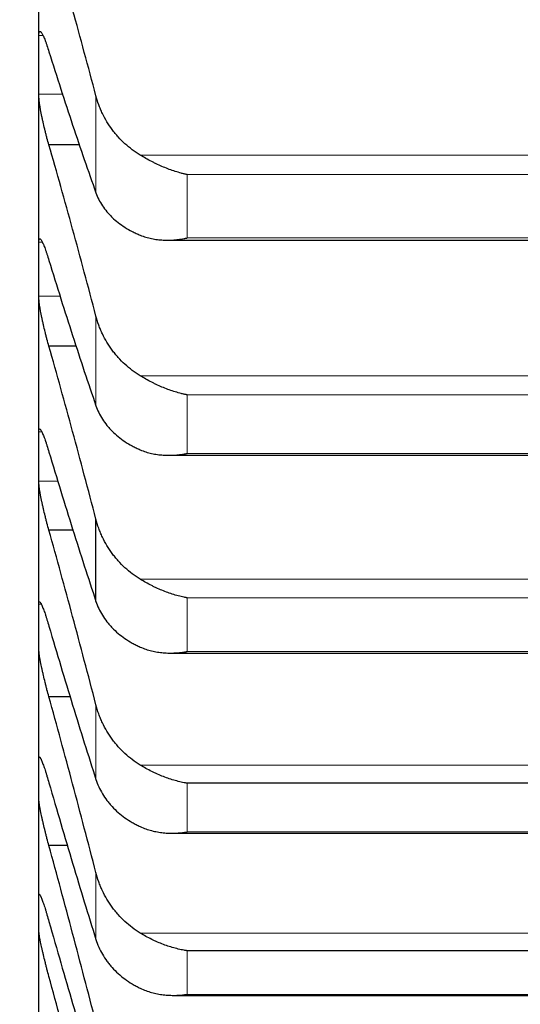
# Model space of a CAD drawing. Header units: inches. Extents: x 0 to 17820, y -10 to 12600.
# Tile 106 of 256: x 6452 to 6479, y 8123 to 8175. Entities that reach past the tile are written whole.
import ezdxf

# ---------------------------------------------------------------- set-up
doc = ezdxf.new("R2010")
doc.units = ezdxf.units.IN
doc.layers.add('1', color=7, linetype='Continuous', true_color=0xffffff)
doc.layers.add('254', color=7, linetype='Continuous', true_color=0xffffff)
doc.styles.add('latin_extended', font='simplex.shx')
doc.dimstyles.get("Standard").update_dxf_attribs({"dimtxt": 0.18, "dimasz": 0.18, "dimexe": 0.18, "dimexo": 0.0625, "dimgap": 0.09, "dimtad": 0, "dimtih": 1, "dimtoh": 1, "dimdec": 4, "dimzin": 0, "dimdsep": 46, "dimtxsty": 'Standard', "dimcen": 0.09, "dimadec": 0, "dimazin": 0, "dimtfac": 1, "dimtdec": 4, "dimtofl": 0, "dimtmove": 0, "dimatfit": 3, "dimfxl": 1, "dimtolj": 1, "dimtzin": 0, "dimarcsym": 0})

# ---------------------------------------------------------------- blocks, each defined once
blk = doc.blocks.new('_U1')
at = {"layer": '254', "color": 3, "linetype": 'Continuous', "lineweight": 13, "transparency": 16777216}
for p, q in [((1291.577, 10505.926), (1291.577, 7002.901)), ((6453.143, 8695.901), (6453.143, 7002.901)), ((1396.577, 7032.901), (6348.143, 7032.901))]:
    blk.add_line(p, q, dxfattribs=at)
at = {"layer": '254', "color": 3, "transparency": 16777216}
for points in [[(1396.577, 7050.401), (1396.577, 7015.401), (1291.577, 7032.901)], [(6348.143, 7015.401), (6348.143, 7050.401), (6453.143, 7032.901)]]:
    blk.add_solid(points, dxfattribs=at)
at = {"layer": 'Defpoints', "color": 0, "transparency": 16777216}
for p in [(1291.577, 10535.926), (6453.143, 8725.901), (6453.143, 7032.901)]:
    blk.add_point(p, dxfattribs=at)
at = {"layer": '254', "color": 2, "lineweight": 13, "transparency": 16777216, "insert": (3697.36, 7190.401), "char_height": 105, "attachment_point": 1, "style": 'latin_extended'}
blk.add_mtext('\\A1;5162', dxfattribs=at)

msp = doc.modelspace()

# ---------------------------------------------------------------- linework, layer by layer
at = {"layer": '1', "color": 2, "linetype": 'Continuous', "lineweight": 25}
for p, q in [((6453.143, 8172.304), (6453.143, 8184.005)), ((6453.143, 8161.49), (6453.143, 8172.304)), ((6455.323, 8168.073), (6453.681, 8168.073)), ((6459.937, 8163.028), (6498.325, 8163.028)), ((6453.143, 8151.579), (6453.143, 8161.49)), ((6455.12, 8157.42), (6453.681, 8157.42)), ((6453.143, 8142.588), (6453.143, 8151.579)), ((6460.024, 8151.641), (6498.237, 8151.641)), ((6456.17, 8143.909), (6456.17, 8148.261)), ((6454.984, 8147.678), (6453.681, 8147.678)), ((6453.143, 8134.532), (6453.143, 8142.588)), ((6460.112, 8141.173), (6498.149, 8141.173)), ((6454.827, 8138.861), (6453.681, 8138.861)), ((6453.143, 8127.422), (6453.143, 8134.532)), ((6497.288, 8134.282), (6460.999, 8134.282)), ((6460.201, 8131.639), (6498.061, 8131.639)), ((6454.677, 8130.984), (6453.681, 8130.984)), ((6453.143, 8121.271), (6453.143, 8127.422)), ((6497.288, 8125.417), (6460.999, 8125.417)), ((6460.289, 8123.055), (6497.974, 8123.055))]:
    msp.add_line(p, q, dxfattribs=at)
at = {"layer": '1', "color": 110, "linetype": 'Continuous', "lineweight": 13}
for p, q in [((6453.365, 8173.861), (6453.146, 8173.861)), ((6454.432, 8170.747), (6453.146, 8170.747)), ((6456.17, 8165.533), (6456.17, 8170.671)), ((6499.775, 8167.529), (6458.512, 8167.529)), ((6497.288, 8166.498), (6460.999, 8166.498)), ((6460.999, 8163.143), (6460.999, 8166.498)), ((6453.328, 8162.923), (6453.146, 8162.923)), ((6497.288, 8163.143), (6460.999, 8163.143)), ((6454.279, 8160.056), (6453.146, 8160.056)), ((6456.17, 8154.264), (6456.17, 8159.012)), ((6499.775, 8155.849), (6458.512, 8155.849)), ((6497.288, 8154.839), (6460.999, 8154.839)), ((6460.999, 8151.739), (6460.999, 8154.839)), ((6453.298, 8152.886), (6453.146, 8152.886)), ((6497.288, 8151.739), (6460.999, 8151.739)), ((6454.167, 8150.272), (6453.146, 8150.272)), ((6499.775, 8145.082), (6458.512, 8145.082)), ((6453.272, 8143.767), (6453.146, 8143.767)), ((6497.288, 8144.095), (6460.999, 8144.095)), ((6460.999, 8141.253), (6460.999, 8144.095)), ((6497.288, 8141.253), (6460.999, 8141.253)), ((6456.17, 8134.487), (6456.17, 8138.435)), ((6499.775, 8135.245), (6458.512, 8135.245)), ((6460.999, 8131.704), (6460.999, 8134.282)), ((6497.288, 8131.704), (6460.999, 8131.704)), ((6456.17, 8126.012), (6456.17, 8129.549)), ((6499.775, 8126.354), (6458.512, 8126.354)), ((6460.999, 8123.107), (6460.999, 8125.417)), ((6497.288, 8123.107), (6460.999, 8123.107))]:
    msp.add_line(p, q, dxfattribs=at)
at = {"layer": '1', "color": 2, "linetype": 'Continuous', "lineweight": 25}
for points in [[(6456.17, 8170.671), (6455.966, 8171.443), (6455.556, 8172.974), (6454.937, 8175.23), (6454.312, 8177.448), (6453.892, 8178.9), (6453.681, 8179.62)], [(6453.143, 8172.304), (6453.143, 8172.823), (6453.144, 8173.342), (6453.146, 8173.861)], [(6453.681, 8173), (6453.892, 8172.33), (6454.312, 8171.013), (6454.937, 8169.11), (6455.556, 8167.279), (6455.966, 8166.107), (6456.17, 8165.533)], [(6453.146, 8170.747), (6453.144, 8171.266), (6453.143, 8171.785), (6453.143, 8172.304)], [(6456.17, 8159.012), (6455.966, 8159.79), (6455.556, 8161.335), (6454.937, 8163.618), (6454.312, 8165.866), (6453.892, 8167.342), (6453.681, 8168.073)], [(6453.143, 8161.49), (6453.143, 8161.968), (6453.144, 8162.445), (6453.146, 8162.923)], [(6453.681, 8161.955), (6453.892, 8161.269), (6454.312, 8159.919), (6454.937, 8157.962), (6455.556, 8156.073), (6455.966, 8154.859), (6456.17, 8154.264)], [(6453.146, 8160.056), (6453.144, 8160.534), (6453.143, 8161.012), (6453.143, 8161.49)], [(6456.17, 8148.261), (6455.966, 8149.044), (6455.556, 8150.601), (6454.937, 8152.906), (6454.312, 8155.181), (6453.892, 8156.677), (6453.681, 8157.42)], [(6453.143, 8151.579), (6453.143, 8152.015), (6453.144, 8152.451), (6453.146, 8152.886)], [(6453.146, 8150.272), (6453.144, 8150.708), (6453.143, 8151.143), (6453.143, 8151.579)], [(6453.681, 8151.814), (6453.892, 8151.112), (6454.312, 8149.73), (6454.937, 8147.722), (6455.556, 8145.778), (6455.966, 8144.525), (6456.17, 8143.909)], [(6456.17, 8138.435), (6455.966, 8139.222), (6455.556, 8140.788), (6454.937, 8143.111), (6454.312, 8145.409), (6453.892, 8146.924), (6453.681, 8147.678)], [(6453.143, 8142.588), (6453.143, 8142.981), (6453.144, 8143.374), (6453.146, 8143.767)], [(6453.146, 8141.409), (6453.144, 8141.802), (6453.143, 8142.195), (6453.143, 8142.588)], [(6453.681, 8142.591), (6453.892, 8141.876), (6454.312, 8140.465), (6454.937, 8138.409), (6455.556, 8136.413), (6455.966, 8135.122), (6456.17, 8134.487)], [(6456.17, 8129.549), (6455.966, 8130.339), (6455.556, 8131.912), (6454.937, 8134.25), (6454.312, 8136.568), (6453.892, 8138.099), (6453.681, 8138.861)], [(6453.143, 8134.532), (6453.143, 8134.881), (6453.144, 8135.231), (6453.146, 8135.581)], [(6453.146, 8133.483), (6453.144, 8133.832), (6453.143, 8134.182), (6453.143, 8134.532)], [(6453.681, 8134.303), (6453.892, 8133.575), (6454.312, 8132.137), (6454.937, 8130.036), (6455.556, 8127.991), (6455.966, 8126.665), (6456.17, 8126.012)], [(6456.17, 8121.619), (6455.966, 8122.41), (6455.556, 8123.987), (6454.937, 8126.336), (6454.312, 8128.67), (6453.892, 8130.215), (6453.681, 8130.984)], [(6453.143, 8127.422), (6453.143, 8127.728), (6453.144, 8128.033), (6453.146, 8128.339)], [(6453.146, 8126.505), (6453.144, 8126.811), (6453.143, 8127.116), (6453.143, 8127.422)], [(6453.681, 8126.962), (6453.892, 8126.222), (6454.312, 8124.76), (6454.937, 8122.618), (6455.556, 8120.527), (6455.966, 8119.168), (6456.17, 8118.497)], [(6456.17, 8114.656), (6455.966, 8115.448), (6455.556, 8117.026), (6454.937, 8119.383), (6454.312, 8121.728), (6453.892, 8123.284), (6453.681, 8124.06)]]:
    msp.add_open_spline(points, degree=3, dxfattribs=at)
for points, knots in [([(6453.146, 8173.861), (6453.146, 8173.892), (6453.148, 8173.946), (6453.156, 8174.008), (6453.165, 8174.037), (6453.173, 8174.054), (6453.176, 8174.059), (6453.182, 8174.067), (6453.185, 8174.071), (6453.203, 8174.083), (6453.22, 8174.079), (6453.244, 8174.059), (6453.25, 8174.055), (6453.258, 8174.046), (6453.26, 8174.043), (6453.266, 8174.037), (6453.28, 8174.02), (6453.306, 8173.98), (6453.332, 8173.934), (6453.359, 8173.882), (6453.373, 8173.853), (6453.417, 8173.757), (6453.448, 8173.683), (6453.495, 8173.558), (6453.512, 8173.514), (6453.536, 8173.445), (6453.545, 8173.421), (6453.562, 8173.373), (6453.57, 8173.348), (6453.612, 8173.222), (6453.646, 8173.115), (6453.681, 8173)], [0, 0, 0, 0, 0.0625, 0.125, 0.1875, 0.1875, 0.21875, 0.21875, 0.25, 0.25, 0.375, 0.375, 0.40625, 0.40625, 0.421875, 0.421875, 0.4375, 0.5, 0.5625, 0.5625, 0.625, 0.625, 0.75, 0.75, 0.8125, 0.8125, 0.84375, 0.84375, 0.875, 0.875, 1, 1, 1, 1]), ([(6453.681, 8168.073), (6453.646, 8168.189), (6453.612, 8168.308), (6453.562, 8168.493), (6453.545, 8168.555), (6453.521, 8168.65), (6453.513, 8168.682), (6453.496, 8168.746), (6453.488, 8168.778), (6453.448, 8168.939), (6453.418, 8169.067), (6453.374, 8169.259), (6453.36, 8169.323), (6453.34, 8169.418), (6453.333, 8169.45), (6453.32, 8169.513), (6453.313, 8169.544), (6453.282, 8169.699), (6453.26, 8169.818), (6453.235, 8169.961), (6453.23, 8169.99), (6453.221, 8170.046), (6453.217, 8170.073), (6453.204, 8170.155), (6453.196, 8170.207), (6453.175, 8170.357), (6453.165, 8170.449), (6453.155, 8170.552), (6453.154, 8170.572), (6453.151, 8170.611), (6453.15, 8170.63), (6453.147, 8170.684), (6453.146, 8170.717), (6453.146, 8170.747)], [0, 0, 0, 0, 0.125, 0.125, 0.1875, 0.1875, 0.21875, 0.21875, 0.25, 0.25, 0.375, 0.375, 0.4375, 0.4375, 0.46875, 0.46875, 0.5, 0.5, 0.625, 0.625, 0.65625, 0.65625, 0.6875, 0.6875, 0.75, 0.75, 0.875, 0.875, 0.90625, 0.90625, 0.9375, 0.9375, 1, 1, 1, 1]), ([(6458.512, 8167.529), (6458.366, 8167.617), (6458.226, 8167.712), (6457.957, 8167.913), (6457.7, 8168.126), (6457.463, 8168.364), (6457.323, 8168.52), (6457.295, 8168.552), (6457.24, 8168.616), (6457.213, 8168.648), (6457.133, 8168.746), (6457.081, 8168.813), (6456.931, 8169.015), (6456.839, 8169.153), (6456.667, 8169.438), (6456.588, 8169.584), (6456.48, 8169.808), (6456.445, 8169.884), (6456.397, 8169.999), (6456.381, 8170.038), (6456.35, 8170.115), (6456.335, 8170.154), (6456.263, 8170.35), (6456.212, 8170.509), (6456.17, 8170.671)], [0, 0, 0, 0, 0.125, 0.125, 0.25, 0.375, 0.375, 0.40625, 0.40625, 0.4375, 0.4375, 0.5, 0.5, 0.625, 0.625, 0.75, 0.75, 0.8125, 0.8125, 0.84375, 0.84375, 0.875, 0.875, 1, 1, 1, 1]), ([(6460.999, 8166.498), (6460.996, 8166.499), (6460.993, 8166.499), (6460.986, 8166.501), (6460.983, 8166.501), (6460.973, 8166.504), (6460.953, 8166.508), (6460.907, 8166.518), (6460.814, 8166.54), (6460.629, 8166.587), (6460.472, 8166.633), (6460.158, 8166.734), (6459.95, 8166.811), (6459.639, 8166.941), (6459.535, 8166.987), (6459.38, 8167.06), (6459.328, 8167.085), (6459.224, 8167.136), (6459.172, 8167.162), (6459.018, 8167.242), (6458.915, 8167.297), (6458.712, 8167.411), (6458.612, 8167.469), (6458.512, 8167.529)], [0, 0, 0, 0, 0.003906, 0.003906, 0.007812, 0.007812, 0.015625, 0.03125, 0.0625, 0.125, 0.25, 0.25, 0.5, 0.5, 0.625, 0.625, 0.6875, 0.6875, 0.75, 0.75, 0.875, 0.875, 1, 1, 1, 1]), ([(6456.17, 8165.533), (6456.212, 8165.413), (6456.262, 8165.296), (6456.377, 8165.068), (6456.506, 8164.846), (6456.664, 8164.635), (6456.793, 8164.481), (6456.838, 8164.43), (6456.908, 8164.355), (6456.932, 8164.331), (6456.981, 8164.282), (6457.005, 8164.257), (6457.13, 8164.138), (6457.341, 8163.955), (6457.577, 8163.789), (6457.824, 8163.632), (6457.953, 8163.557), (6458.123, 8163.47), (6458.157, 8163.452), (6458.227, 8163.418), (6458.331, 8163.369), (6458.439, 8163.322), (6458.512, 8163.291)], [0, 0, 0, 0, 0.125, 0.125, 0.25, 0.375, 0.375, 0.4375, 0.4375, 0.46875, 0.46875, 0.5, 0.5, 0.625, 0.75, 0.75, 0.875, 0.875, 0.90625, 0.90625, 0.9375, 1, 1, 1, 1]), ([(6453.146, 8162.923), (6453.146, 8162.951), (6453.148, 8163), (6453.156, 8163.055), (6453.165, 8163.079), (6453.173, 8163.092), (6453.176, 8163.096), (6453.182, 8163.101), (6453.185, 8163.103), (6453.203, 8163.109), (6453.22, 8163.1), (6453.244, 8163.074), (6453.25, 8163.067), (6453.258, 8163.057), (6453.26, 8163.053), (6453.266, 8163.046), (6453.28, 8163.025), (6453.306, 8162.981), (6453.332, 8162.929), (6453.359, 8162.872), (6453.373, 8162.841), (6453.417, 8162.738), (6453.448, 8162.66), (6453.495, 8162.53), (6453.512, 8162.484), (6453.536, 8162.412), (6453.545, 8162.388), (6453.562, 8162.338), (6453.57, 8162.312), (6453.612, 8162.182), (6453.646, 8162.072), (6453.681, 8161.955)], [0, 0, 0, 0, 0.0625, 0.125, 0.1875, 0.1875, 0.21875, 0.21875, 0.25, 0.25, 0.375, 0.375, 0.40625, 0.40625, 0.421875, 0.421875, 0.4375, 0.5, 0.5625, 0.5625, 0.625, 0.625, 0.75, 0.75, 0.8125, 0.8125, 0.84375, 0.84375, 0.875, 0.875, 1, 1, 1, 1]), ([(6458.512, 8163.291), (6458.612, 8163.25), (6458.712, 8163.215), (6458.913, 8163.154), (6459.014, 8163.129), (6459.218, 8163.087), (6459.321, 8163.071), (6459.527, 8163.046), (6459.632, 8163.037), (6459.841, 8163.028), (6459.946, 8163.027), (6460.156, 8163.032), (6460.261, 8163.038), (6460.471, 8163.057), (6460.576, 8163.07), (6460.735, 8163.094), (6460.814, 8163.107), (6460.907, 8163.125), (6460.953, 8163.134), (6460.973, 8163.138), (6460.986, 8163.141), (6460.993, 8163.142), (6460.999, 8163.143)], [0, 0, 0, 0, 0.125, 0.125, 0.25, 0.25, 0.375, 0.375, 0.5, 0.5, 0.625, 0.625, 0.75, 0.75, 0.875, 0.875, 0.9375, 0.96875, 0.984375, 0.992187, 0.992187, 1, 1, 1, 1]), ([(6453.681, 8157.42), (6453.646, 8157.538), (6453.612, 8157.659), (6453.562, 8157.845), (6453.545, 8157.908), (6453.521, 8158.004), (6453.513, 8158.036), (6453.496, 8158.1), (6453.488, 8158.132), (6453.448, 8158.294), (6453.418, 8158.422), (6453.374, 8158.612), (6453.36, 8158.676), (6453.34, 8158.77), (6453.333, 8158.802), (6453.32, 8158.864), (6453.313, 8158.895), (6453.282, 8159.048), (6453.26, 8159.165), (6453.235, 8159.304), (6453.23, 8159.332), (6453.221, 8159.387), (6453.217, 8159.414), (6453.204, 8159.493), (6453.196, 8159.543), (6453.175, 8159.688), (6453.165, 8159.776), (6453.155, 8159.874), (6453.154, 8159.893), (6453.151, 8159.93), (6453.15, 8159.947), (6453.147, 8159.998), (6453.146, 8160.029), (6453.146, 8160.056)], [0, 0, 0, 0, 0.125, 0.125, 0.1875, 0.1875, 0.21875, 0.21875, 0.25, 0.25, 0.375, 0.375, 0.4375, 0.4375, 0.46875, 0.46875, 0.5, 0.5, 0.625, 0.625, 0.65625, 0.65625, 0.6875, 0.6875, 0.75, 0.75, 0.875, 0.875, 0.90625, 0.90625, 0.9375, 0.9375, 1, 1, 1, 1]), ([(6458.512, 8155.849), (6458.366, 8155.937), (6458.226, 8156.032), (6457.957, 8156.235), (6457.7, 8156.45), (6457.463, 8156.689), (6457.323, 8156.846), (6457.295, 8156.878), (6457.24, 8156.942), (6457.213, 8156.974), (6457.133, 8157.073), (6457.081, 8157.14), (6456.931, 8157.343), (6456.839, 8157.483), (6456.667, 8157.769), (6456.588, 8157.916), (6456.48, 8158.142), (6456.445, 8158.219), (6456.397, 8158.335), (6456.381, 8158.374), (6456.35, 8158.452), (6456.335, 8158.491), (6456.263, 8158.689), (6456.212, 8158.849), (6456.17, 8159.012)], [0, 0, 0, 0, 0.125, 0.125, 0.25, 0.375, 0.375, 0.40625, 0.40625, 0.4375, 0.4375, 0.5, 0.5, 0.625, 0.625, 0.75, 0.75, 0.8125, 0.8125, 0.84375, 0.84375, 0.875, 0.875, 1, 1, 1, 1]), ([(6460.999, 8154.839), (6460.996, 8154.84), (6460.993, 8154.84), (6460.986, 8154.842), (6460.983, 8154.842), (6460.973, 8154.844), (6460.953, 8154.848), (6460.907, 8154.858), (6460.814, 8154.878), (6460.629, 8154.922), (6460.472, 8154.967), (6460.158, 8155.063), (6459.95, 8155.138), (6459.639, 8155.265), (6459.535, 8155.31), (6459.38, 8155.382), (6459.328, 8155.406), (6459.224, 8155.457), (6459.172, 8155.483), (6459.018, 8155.562), (6458.915, 8155.617), (6458.712, 8155.73), (6458.612, 8155.789), (6458.512, 8155.849)], [0, 0, 0, 0, 0.003906, 0.003906, 0.007813, 0.007813, 0.015625, 0.03125, 0.0625, 0.125, 0.25, 0.25, 0.5, 0.5, 0.625, 0.625, 0.6875, 0.6875, 0.75, 0.75, 0.875, 0.875, 1, 1, 1, 1]), ([(6456.17, 8154.264), (6456.212, 8154.139), (6456.262, 8154.018), (6456.377, 8153.781), (6456.506, 8153.55), (6456.664, 8153.331), (6456.793, 8153.171), (6456.838, 8153.118), (6456.908, 8153.04), (6456.932, 8153.014), (6456.981, 8152.964), (6457.005, 8152.938), (6457.13, 8152.814), (6457.341, 8152.624), (6457.577, 8152.451), (6457.824, 8152.287), (6457.953, 8152.21), (6458.123, 8152.118), (6458.157, 8152.1), (6458.227, 8152.065), (6458.331, 8152.013), (6458.439, 8151.964), (6458.512, 8151.932)], [0, 0, 0, 0, 0.125, 0.125, 0.25, 0.375, 0.375, 0.4375, 0.4375, 0.46875, 0.46875, 0.5, 0.5, 0.625, 0.75, 0.75, 0.875, 0.875, 0.90625, 0.90625, 0.9375, 1, 1, 1, 1]), ([(6453.146, 8152.886), (6453.146, 8152.912), (6453.148, 8152.956), (6453.156, 8153.003), (6453.165, 8153.022), (6453.173, 8153.031), (6453.176, 8153.034), (6453.182, 8153.036), (6453.185, 8153.037), (6453.203, 8153.036), (6453.22, 8153.022), (6453.244, 8152.989), (6453.25, 8152.982), (6453.258, 8152.969), (6453.26, 8152.965), (6453.266, 8152.956), (6453.28, 8152.933), (6453.306, 8152.882), (6453.332, 8152.826), (6453.359, 8152.765), (6453.373, 8152.731), (6453.417, 8152.622), (6453.448, 8152.54), (6453.495, 8152.404), (6453.512, 8152.357), (6453.536, 8152.282), (6453.545, 8152.257), (6453.562, 8152.205), (6453.57, 8152.179), (6453.612, 8152.045), (6453.646, 8151.933), (6453.681, 8151.814)], [0, 0, 0, 0, 0.0625, 0.125, 0.1875, 0.1875, 0.21875, 0.21875, 0.25, 0.25, 0.375, 0.375, 0.40625, 0.40625, 0.421875, 0.421875, 0.4375, 0.5, 0.5625, 0.5625, 0.625, 0.625, 0.75, 0.75, 0.8125, 0.8125, 0.84375, 0.84375, 0.875, 0.875, 1, 1, 1, 1]), ([(6458.512, 8151.932), (6458.612, 8151.89), (6458.712, 8151.852), (6458.913, 8151.788), (6459.014, 8151.761), (6459.218, 8151.715), (6459.321, 8151.696), (6459.527, 8151.667), (6459.632, 8151.657), (6459.841, 8151.644), (6459.946, 8151.641), (6460.156, 8151.642), (6460.261, 8151.646), (6460.471, 8151.662), (6460.576, 8151.673), (6460.735, 8151.694), (6460.814, 8151.706), (6460.907, 8151.721), (6460.953, 8151.73), (6460.973, 8151.734), (6460.986, 8151.736), (6460.993, 8151.737), (6460.999, 8151.739)], [0, 0, 0, 0, 0.125, 0.125, 0.25, 0.25, 0.375, 0.375, 0.5, 0.5, 0.625, 0.625, 0.75, 0.75, 0.875, 0.875, 0.9375, 0.96875, 0.984375, 0.992187, 0.992187, 1, 1, 1, 1]), ([(6453.681, 8147.678), (6453.646, 8147.798), (6453.612, 8147.92), (6453.562, 8148.108), (6453.545, 8148.171), (6453.521, 8148.267), (6453.513, 8148.299), (6453.496, 8148.364), (6453.488, 8148.396), (6453.448, 8148.557), (6453.418, 8148.685), (6453.374, 8148.874), (6453.36, 8148.937), (6453.34, 8149.031), (6453.333, 8149.062), (6453.32, 8149.123), (6453.313, 8149.154), (6453.282, 8149.304), (6453.26, 8149.419), (6453.235, 8149.555), (6453.23, 8149.582), (6453.221, 8149.635), (6453.217, 8149.661), (6453.204, 8149.738), (6453.196, 8149.787), (6453.175, 8149.926), (6453.165, 8150.01), (6453.155, 8150.102), (6453.154, 8150.12), (6453.151, 8150.155), (6453.15, 8150.171), (6453.147, 8150.218), (6453.146, 8150.247), (6453.146, 8150.272)], [0, 0, 0, 0, 0.125, 0.125, 0.1875, 0.1875, 0.21875, 0.21875, 0.25, 0.25, 0.375, 0.375, 0.4375, 0.4375, 0.46875, 0.46875, 0.5, 0.5, 0.625, 0.625, 0.65625, 0.65625, 0.6875, 0.6875, 0.75, 0.75, 0.875, 0.875, 0.90625, 0.90625, 0.9375, 0.9375, 1, 1, 1, 1]), ([(6458.512, 8145.082), (6458.366, 8145.171), (6458.226, 8145.266), (6457.957, 8145.469), (6457.7, 8145.685), (6457.463, 8145.925), (6457.323, 8146.083), (6457.295, 8146.115), (6457.24, 8146.179), (6457.213, 8146.212), (6457.133, 8146.311), (6457.081, 8146.378), (6456.931, 8146.583), (6456.839, 8146.723), (6456.667, 8147.011), (6456.588, 8147.159), (6456.48, 8147.386), (6456.445, 8147.463), (6456.397, 8147.579), (6456.381, 8147.619), (6456.35, 8147.697), (6456.335, 8147.737), (6456.263, 8147.936), (6456.212, 8148.097), (6456.17, 8148.261)], [0, 0, 0, 0, 0.125, 0.125, 0.25, 0.375, 0.375, 0.40625, 0.40625, 0.4375, 0.4375, 0.5, 0.5, 0.625, 0.625, 0.75, 0.75, 0.8125, 0.8125, 0.84375, 0.84375, 0.875, 0.875, 1, 1, 1, 1]), ([(6460.999, 8144.095), (6460.996, 8144.095), (6460.993, 8144.096), (6460.986, 8144.097), (6460.983, 8144.098), (6460.973, 8144.1), (6460.953, 8144.103), (6460.907, 8144.112), (6460.814, 8144.131), (6460.629, 8144.172), (6460.472, 8144.214), (6460.158, 8144.306), (6459.95, 8144.378), (6459.639, 8144.503), (6459.535, 8144.547), (6459.38, 8144.617), (6459.328, 8144.642), (6459.224, 8144.691), (6459.172, 8144.717), (6459.018, 8144.795), (6458.915, 8144.849), (6458.712, 8144.963), (6458.612, 8145.021), (6458.512, 8145.082)], [0, 0, 0, 0, 0.003906, 0.003906, 0.007812, 0.007812, 0.015625, 0.03125, 0.0625, 0.125, 0.25, 0.25, 0.5, 0.5, 0.625, 0.625, 0.6875, 0.6875, 0.75, 0.75, 0.875, 0.875, 1, 1, 1, 1]), ([(6453.146, 8143.767), (6453.146, 8143.79), (6453.148, 8143.83), (6453.156, 8143.869), (6453.165, 8143.883), (6453.173, 8143.888), (6453.176, 8143.889), (6453.182, 8143.889), (6453.185, 8143.888), (6453.203, 8143.881), (6453.22, 8143.862), (6453.244, 8143.822), (6453.25, 8143.814), (6453.258, 8143.799), (6453.26, 8143.794), (6453.266, 8143.784), (6453.28, 8143.758), (6453.306, 8143.702), (6453.332, 8143.641), (6453.359, 8143.575), (6453.373, 8143.539), (6453.417, 8143.424), (6453.448, 8143.338), (6453.495, 8143.197), (6453.512, 8143.147), (6453.536, 8143.071), (6453.545, 8143.044), (6453.562, 8142.991), (6453.57, 8142.964), (6453.612, 8142.827), (6453.646, 8142.712), (6453.681, 8142.591)], [0, 0, 0, 0, 0.0625, 0.125, 0.1875, 0.1875, 0.21875, 0.21875, 0.25, 0.25, 0.375, 0.375, 0.40625, 0.40625, 0.421875, 0.421875, 0.4375, 0.5, 0.5625, 0.5625, 0.625, 0.625, 0.75, 0.75, 0.8125, 0.8125, 0.84375, 0.84375, 0.875, 0.875, 1, 1, 1, 1]), ([(6456.17, 8143.909), (6456.212, 8143.781), (6456.262, 8143.655), (6456.377, 8143.41), (6456.506, 8143.171), (6456.664, 8142.944), (6456.793, 8142.778), (6456.838, 8142.723), (6456.908, 8142.643), (6456.932, 8142.616), (6456.981, 8142.563), (6457.005, 8142.537), (6457.13, 8142.408), (6457.341, 8142.211), (6457.577, 8142.031), (6457.824, 8141.861), (6457.953, 8141.781), (6458.123, 8141.686), (6458.157, 8141.667), (6458.227, 8141.63), (6458.331, 8141.576), (6458.439, 8141.525), (6458.512, 8141.493)], [0, 0, 0, 0, 0.125, 0.125, 0.25, 0.375, 0.375, 0.4375, 0.4375, 0.46875, 0.46875, 0.5, 0.5, 0.625, 0.75, 0.75, 0.875, 0.875, 0.90625, 0.90625, 0.9375, 1, 1, 1, 1]), ([(6453.681, 8138.861), (6453.646, 8138.983), (6453.612, 8139.107), (6453.562, 8139.296), (6453.545, 8139.359), (6453.521, 8139.455), (6453.513, 8139.487), (6453.496, 8139.552), (6453.488, 8139.585), (6453.448, 8139.746), (6453.418, 8139.873), (6453.374, 8140.06), (6453.36, 8140.122), (6453.34, 8140.215), (6453.333, 8140.246), (6453.32, 8140.306), (6453.313, 8140.336), (6453.282, 8140.484), (6453.26, 8140.596), (6453.235, 8140.728), (6453.23, 8140.754), (6453.221, 8140.806), (6453.217, 8140.831), (6453.204, 8140.906), (6453.196, 8140.953), (6453.175, 8141.086), (6453.165, 8141.166), (6453.155, 8141.253), (6453.154, 8141.27), (6453.151, 8141.302), (6453.15, 8141.317), (6453.147, 8141.36), (6453.146, 8141.386), (6453.146, 8141.409)], [0, 0, 0, 0, 0.125, 0.125, 0.1875, 0.1875, 0.21875, 0.21875, 0.25, 0.25, 0.375, 0.375, 0.4375, 0.4375, 0.46875, 0.46875, 0.5, 0.5, 0.625, 0.625, 0.65625, 0.65625, 0.6875, 0.6875, 0.75, 0.75, 0.875, 0.875, 0.90625, 0.90625, 0.9375, 0.9375, 1, 1, 1, 1]), ([(6458.512, 8141.493), (6458.612, 8141.448), (6458.712, 8141.409), (6458.913, 8141.341), (6459.014, 8141.312), (6459.218, 8141.262), (6459.321, 8141.242), (6459.527, 8141.209), (6459.632, 8141.196), (6459.841, 8141.179), (6459.946, 8141.174), (6460.156, 8141.172), (6460.261, 8141.174), (6460.471, 8141.186), (6460.576, 8141.195), (6460.735, 8141.213), (6460.814, 8141.223), (6460.907, 8141.238), (6460.953, 8141.245), (6460.973, 8141.249), (6460.986, 8141.251), (6460.993, 8141.252), (6460.999, 8141.253)], [0, 0, 0, 0, 0.125, 0.125, 0.25, 0.25, 0.375, 0.375, 0.5, 0.5, 0.625, 0.625, 0.75, 0.75, 0.875, 0.875, 0.9375, 0.96875, 0.984375, 0.992188, 0.992188, 1, 1, 1, 1]), ([(6458.512, 8135.245), (6458.366, 8135.334), (6458.226, 8135.429), (6457.957, 8135.633), (6457.7, 8135.849), (6457.463, 8136.09), (6457.323, 8136.248), (6457.295, 8136.28), (6457.24, 8136.345), (6457.213, 8136.378), (6457.133, 8136.477), (6457.081, 8136.545), (6456.931, 8136.75), (6456.839, 8136.89), (6456.667, 8137.179), (6456.588, 8137.328), (6456.48, 8137.556), (6456.445, 8137.633), (6456.397, 8137.75), (6456.381, 8137.79), (6456.35, 8137.869), (6456.335, 8137.908), (6456.263, 8138.108), (6456.212, 8138.27), (6456.17, 8138.435)], [0, 0, 0, 0, 0.125, 0.125, 0.25, 0.375, 0.375, 0.40625, 0.40625, 0.4375, 0.4375, 0.5, 0.5, 0.625, 0.625, 0.75, 0.75, 0.8125, 0.8125, 0.84375, 0.84375, 0.875, 0.875, 1, 1, 1, 1]), ([(6453.146, 8135.581), (6453.146, 8135.601), (6453.148, 8135.635), (6453.156, 8135.667), (6453.165, 8135.675), (6453.173, 8135.676), (6453.176, 8135.676), (6453.182, 8135.673), (6453.185, 8135.671), (6453.203, 8135.657), (6453.22, 8135.633), (6453.244, 8135.587), (6453.25, 8135.577), (6453.258, 8135.561), (6453.26, 8135.556), (6453.266, 8135.544), (6453.28, 8135.515), (6453.306, 8135.454), (6453.332, 8135.388), (6453.359, 8135.318), (6453.373, 8135.28), (6453.417, 8135.158), (6453.448, 8135.068), (6453.495, 8134.922), (6453.512, 8134.871), (6453.536, 8134.792), (6453.545, 8134.765), (6453.562, 8134.711), (6453.57, 8134.683), (6453.612, 8134.543), (6453.646, 8134.426), (6453.681, 8134.303)], [0, 0, 0, 0, 0.0625, 0.125, 0.1875, 0.1875, 0.21875, 0.21875, 0.25, 0.25, 0.375, 0.375, 0.40625, 0.40625, 0.421875, 0.421875, 0.4375, 0.5, 0.5625, 0.5625, 0.625, 0.625, 0.75, 0.75, 0.8125, 0.8125, 0.84375, 0.84375, 0.875, 0.875, 1, 1, 1, 1]), ([(6460.999, 8134.282), (6460.996, 8134.283), (6460.993, 8134.283), (6460.986, 8134.284), (6460.983, 8134.285), (6460.973, 8134.287), (6460.953, 8134.29), (6460.907, 8134.298), (6460.814, 8134.315), (6460.629, 8134.354), (6460.472, 8134.393), (6460.158, 8134.481), (6459.95, 8134.55), (6459.639, 8134.672), (6459.535, 8134.715), (6459.38, 8134.784), (6459.328, 8134.807), (6459.224, 8134.856), (6459.172, 8134.882), (6459.018, 8134.959), (6458.915, 8135.013), (6458.712, 8135.125), (6458.612, 8135.184), (6458.512, 8135.245)], [0, 0, 0, 0, 0.003906, 0.003906, 0.007812, 0.007812, 0.015625, 0.03125, 0.0625, 0.125, 0.25, 0.25, 0.5, 0.5, 0.625, 0.625, 0.6875, 0.6875, 0.75, 0.75, 0.875, 0.875, 1, 1, 1, 1]), ([(6456.17, 8134.487), (6456.212, 8134.354), (6456.262, 8134.225), (6456.377, 8133.972), (6456.506, 8133.725), (6456.664, 8133.491), (6456.793, 8133.319), (6456.838, 8133.262), (6456.908, 8133.179), (6456.932, 8133.151), (6456.981, 8133.097), (6457.005, 8133.07), (6457.13, 8132.936), (6457.341, 8132.732), (6457.577, 8132.547), (6457.824, 8132.37), (6457.953, 8132.287), (6458.123, 8132.188), (6458.157, 8132.169), (6458.227, 8132.131), (6458.331, 8132.075), (6458.439, 8132.022), (6458.512, 8131.988)], [0, 0, 0, 0, 0.125, 0.125, 0.25, 0.375, 0.375, 0.4375, 0.4375, 0.46875, 0.46875, 0.5, 0.5, 0.625, 0.75, 0.75, 0.875, 0.875, 0.90625, 0.90625, 0.9375, 1, 1, 1, 1]), ([(6453.681, 8130.984), (6453.646, 8131.108), (6453.612, 8131.233), (6453.562, 8131.423), (6453.545, 8131.486), (6453.521, 8131.583), (6453.513, 8131.615), (6453.496, 8131.68), (6453.488, 8131.712), (6453.448, 8131.873), (6453.418, 8131.999), (6453.374, 8132.185), (6453.36, 8132.246), (6453.34, 8132.337), (6453.333, 8132.367), (6453.32, 8132.427), (6453.313, 8132.456), (6453.282, 8132.601), (6453.26, 8132.71), (6453.235, 8132.839), (6453.23, 8132.864), (6453.221, 8132.914), (6453.217, 8132.939), (6453.204, 8133.01), (6453.196, 8133.055), (6453.175, 8133.183), (6453.165, 8133.259), (6453.155, 8133.34), (6453.154, 8133.355), (6453.151, 8133.385), (6453.15, 8133.399), (6453.147, 8133.439), (6453.146, 8133.462), (6453.146, 8133.483)], [0, 0, 0, 0, 0.125, 0.125, 0.1875, 0.1875, 0.21875, 0.21875, 0.25, 0.25, 0.375, 0.375, 0.4375, 0.4375, 0.46875, 0.46875, 0.5, 0.5, 0.625, 0.625, 0.65625, 0.65625, 0.6875, 0.6875, 0.75, 0.75, 0.875, 0.875, 0.90625, 0.90625, 0.9375, 0.9375, 1, 1, 1, 1]), ([(6458.512, 8131.988), (6458.612, 8131.942), (6458.712, 8131.902), (6458.913, 8131.83), (6459.014, 8131.799), (6459.218, 8131.746), (6459.321, 8131.723), (6459.527, 8131.686), (6459.632, 8131.672), (6459.841, 8131.651), (6459.946, 8131.644), (6460.156, 8131.638), (6460.261, 8131.638), (6460.471, 8131.646), (6460.576, 8131.653), (6460.735, 8131.669), (6460.814, 8131.678), (6460.907, 8131.69), (6460.953, 8131.697), (6460.973, 8131.7), (6460.986, 8131.702), (6460.993, 8131.703), (6460.999, 8131.704)], [0, 0, 0, 0, 0.125, 0.125, 0.25, 0.25, 0.375, 0.375, 0.5, 0.5, 0.625, 0.625, 0.75, 0.75, 0.875, 0.875, 0.9375, 0.96875, 0.984375, 0.992188, 0.992188, 1, 1, 1, 1]), ([(6458.512, 8126.354), (6458.366, 8126.442), (6458.226, 8126.538), (6457.957, 8126.742), (6457.7, 8126.958), (6457.463, 8127.199), (6457.323, 8127.358), (6457.295, 8127.39), (6457.24, 8127.455), (6457.213, 8127.488), (6457.133, 8127.587), (6457.081, 8127.655), (6456.931, 8127.86), (6456.839, 8128.001), (6456.667, 8128.291), (6456.588, 8128.439), (6456.48, 8128.668), (6456.445, 8128.746), (6456.397, 8128.863), (6456.381, 8128.902), (6456.35, 8128.982), (6456.335, 8129.022), (6456.263, 8129.222), (6456.212, 8129.384), (6456.17, 8129.549)], [0, 0, 0, 0, 0.125, 0.125, 0.25, 0.375, 0.375, 0.40625, 0.40625, 0.4375, 0.4375, 0.5, 0.5, 0.625, 0.625, 0.75, 0.75, 0.8125, 0.8125, 0.84375, 0.84375, 0.875, 0.875, 1, 1, 1, 1]), ([(6453.146, 8128.339), (6453.146, 8128.357), (6453.148, 8128.386), (6453.156, 8128.41), (6453.165, 8128.413), (6453.173, 8128.41), (6453.176, 8128.408), (6453.182, 8128.403), (6453.185, 8128.4), (6453.203, 8128.379), (6453.22, 8128.35), (6453.244, 8128.298), (6453.25, 8128.287), (6453.258, 8128.269), (6453.26, 8128.263), (6453.266, 8128.25), (6453.28, 8128.217), (6453.306, 8128.151), (6453.332, 8128.081), (6453.359, 8128.007), (6453.373, 8127.966), (6453.417, 8127.839), (6453.448, 8127.745), (6453.495, 8127.594), (6453.512, 8127.542), (6453.536, 8127.461), (6453.545, 8127.433), (6453.562, 8127.377), (6453.57, 8127.349), (6453.612, 8127.205), (6453.646, 8127.086), (6453.681, 8126.962)], [0, 0, 0, 0, 0.0625, 0.125, 0.1875, 0.1875, 0.21875, 0.21875, 0.25, 0.25, 0.375, 0.375, 0.40625, 0.40625, 0.421875, 0.421875, 0.4375, 0.5, 0.5625, 0.5625, 0.625, 0.625, 0.75, 0.75, 0.8125, 0.8125, 0.84375, 0.84375, 0.875, 0.875, 1, 1, 1, 1]), ([(6453.681, 8124.06), (6453.646, 8124.185), (6453.612, 8124.311), (6453.562, 8124.502), (6453.545, 8124.566), (6453.521, 8124.662), (6453.513, 8124.694), (6453.496, 8124.759), (6453.488, 8124.791), (6453.448, 8124.951), (6453.418, 8125.076), (6453.374, 8125.26), (6453.36, 8125.32), (6453.34, 8125.41), (6453.333, 8125.439), (6453.32, 8125.498), (6453.313, 8125.527), (6453.282, 8125.668), (6453.26, 8125.775), (6453.235, 8125.899), (6453.23, 8125.924), (6453.221, 8125.972), (6453.217, 8125.995), (6453.204, 8126.064), (6453.196, 8126.107), (6453.175, 8126.229), (6453.165, 8126.3), (6453.155, 8126.375), (6453.154, 8126.39), (6453.151, 8126.417), (6453.15, 8126.43), (6453.147, 8126.466), (6453.146, 8126.487), (6453.146, 8126.505)], [0, 0, 0, 0, 0.125, 0.125, 0.1875, 0.1875, 0.21875, 0.21875, 0.25, 0.25, 0.375, 0.375, 0.4375, 0.4375, 0.46875, 0.46875, 0.5, 0.5, 0.625, 0.625, 0.65625, 0.65625, 0.6875, 0.6875, 0.75, 0.75, 0.875, 0.875, 0.90625, 0.90625, 0.9375, 0.9375, 1, 1, 1, 1]), ([(6456.17, 8126.012), (6456.212, 8125.875), (6456.262, 8125.742), (6456.377, 8125.482), (6456.506, 8125.228), (6456.664, 8124.986), (6456.793, 8124.809), (6456.838, 8124.751), (6456.908, 8124.664), (6456.932, 8124.636), (6456.981, 8124.58), (6457.005, 8124.552), (6457.13, 8124.414), (6457.341, 8124.204), (6457.577, 8124.012), (6457.824, 8123.83), (6457.953, 8123.744), (6458.123, 8123.642), (6458.157, 8123.622), (6458.227, 8123.583), (6458.331, 8123.525), (6458.439, 8123.47), (6458.512, 8123.436)], [0, 0, 0, 0, 0.125, 0.125, 0.25, 0.375, 0.375, 0.4375, 0.4375, 0.46875, 0.46875, 0.5, 0.5, 0.625, 0.75, 0.75, 0.875, 0.875, 0.90625, 0.90625, 0.9375, 1, 1, 1, 1]), ([(6460.999, 8125.417), (6460.996, 8125.417), (6460.993, 8125.418), (6460.986, 8125.419), (6460.983, 8125.419), (6460.973, 8125.421), (6460.953, 8125.424), (6460.907, 8125.431), (6460.814, 8125.447), (6460.735, 8125.462), (6460.577, 8125.495), (6460.472, 8125.52), (6460.158, 8125.603), (6459.95, 8125.67), (6459.639, 8125.787), (6459.535, 8125.829), (6459.38, 8125.897), (6459.328, 8125.92), (6459.224, 8125.968), (6459.172, 8125.993), (6459.018, 8126.069), (6458.915, 8126.123), (6458.712, 8126.234), (6458.612, 8126.293), (6458.512, 8126.354)], [0, 0, 0, 0, 0.003906, 0.003906, 0.007813, 0.007813, 0.015625, 0.03125, 0.0625, 0.125, 0.125, 0.25, 0.25, 0.5, 0.5, 0.625, 0.625, 0.6875, 0.6875, 0.75, 0.75, 0.875, 0.875, 1, 1, 1, 1]), ([(6458.512, 8123.436), (6458.612, 8123.388), (6458.712, 8123.346), (6458.913, 8123.271), (6459.014, 8123.238), (6459.218, 8123.181), (6459.321, 8123.156), (6459.527, 8123.116), (6459.632, 8123.099), (6459.841, 8123.074), (6459.946, 8123.066), (6460.156, 8123.055), (6460.261, 8123.054), (6460.471, 8123.058), (6460.576, 8123.063), (6460.735, 8123.076), (6460.814, 8123.083), (6460.907, 8123.095), (6460.953, 8123.101), (6460.973, 8123.103), (6460.986, 8123.105), (6460.993, 8123.106), (6460.999, 8123.107)], [0, 0, 0, 0, 0.125, 0.125, 0.25, 0.25, 0.375, 0.375, 0.5, 0.5, 0.625, 0.625, 0.75, 0.75, 0.875, 0.875, 0.9375, 0.96875, 0.984375, 0.992188, 0.992188, 1, 1, 1, 1])]:
    msp.add_open_spline(points, degree=3, knots=knots, dxfattribs=at)

# ---------------------------------------------------------------- dimensions: what is measured, and where the dimension line sits
at = {"layer": '254', "color": 2, "linetype": 'Continuous', "lineweight": 13}
dim = msp.add_linear_dim(base=(6453.143, 7032.901), p1=(1291.577, 10535.926), p2=(6453.143, 8725.901), dimstyle='Standard', override={"dimscale": 30, "dimtxt": 3.5, "dimasz": 3.5, "dimexe": 1, "dimexo": 1, "dimgap": 1.75, "dimtad": 1, "dimtih": 1, "dimtoh": 0, "dimdec": 0, "dimlfac": 1, "dimzin": 8, "dimdsep": 46, "dimlunit": 2, "dimtxsty": 'latin_extended', "dimsah": 1, "dimse1": 0, "dimse2": 0, "dimsd1": 0, "dimsd2": 0, "dimclrd": 3, "dimclre": 3, "dimclrt": 2, "dimtol": 0, "dimtm": -0.1, "dimtfac": 0.714286, "dimtdec": 3, "dimtofl": 1, "dimtmove": 0, "dimtzin": 8, "dimlwd": 13, "dimlwe": 13}, dxfattribs=at)
dim.commit()
dim.dimension.update_dxf_attribs({"geometry": '_U1', "text_midpoint": (3872.36, 7032.901), "dimtype": 160})

doc.saveas('drawing.dxf')
